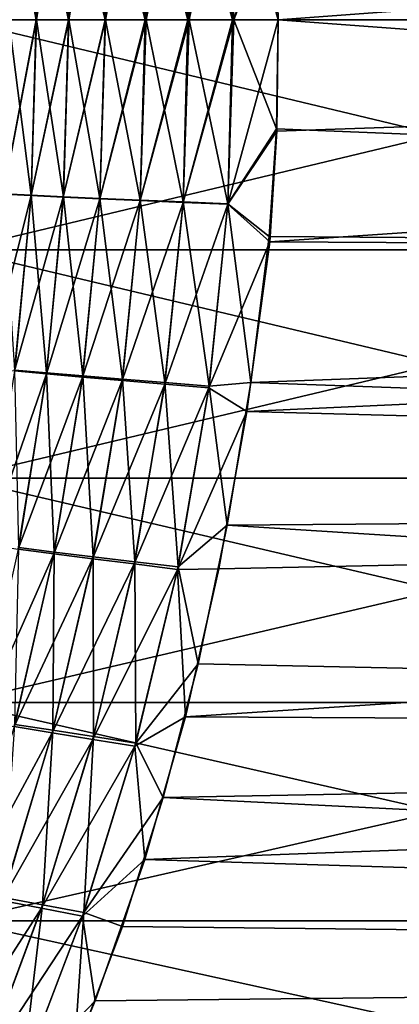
# Model space of a CAD drawing. Header units: metres. Extents: x -22 to 72, y -222 to 22.
# Tile 123 of 256: x 23 to 26, y -8 to 0. Entities that reach past the tile are written whole.
import ezdxf

# ---------------------------------------------------------------- set-up
doc = ezdxf.new("R2010")
doc.units = ezdxf.units.M
doc.layers.add('solid_509499_SW0002', color=7, linetype='CONTINUOUS')
doc.layers.add('solid_509499_SW0002_01', color=7, linetype='CONTINUOUS')

msp = doc.modelspace()

# ---------------------------------------------------------------- linework, layer by layer
at = {"layer": 'solid_509499_SW0002'}
for points in [[(23.918531, 1.394413, 46.818874), (23.963644, 0, 46.775116), (23.605656, 1.381174, 46.646152)], [(23.918791, 1.393264, 89.181427), (23.605919, 1.380238, 89.354149), (23.649586, 0, 89.395988)], [(23.918791, 1.393264, 89.181427), (23.649586, 0, 89.395988), (23.653723, 0, 89.393341)], [(23.918791, 1.393264, 89.181427), (23.653723, 0, 89.393341), (23.961201, 0, 89.225998)], [(24.252935, 1.408315, 46.94511), (24.299274, 0, 46.899689), (23.918531, 1.394413, 46.818874)], [(23.918531, 1.394413, 46.818874), (23.968954, 0, 46.777523), (23.963644, 0, 46.775116)], [(23.918531, 1.394413, 46.818874), (24.295607, 0, 46.898617), (23.968954, 0, 46.777523)], [(23.918531, 1.394413, 46.818874), (24.299274, 0, 46.899689), (24.295607, 0, 46.898617)], [(24.253181, 1.406954, 89.055183), (23.918791, 1.393264, 89.181427), (23.963644, 0, 89.224884)], [(23.918791, 1.393264, 89.181427), (23.961201, 0, 89.225998), (23.963644, 0, 89.224884)], [(24.253181, 1.406954, 89.055183), (23.963644, 0, 89.224884), (23.968952, 0, 89.222473)], [(24.253181, 1.406954, 89.055183), (23.968952, 0, 89.222473), (24.295607, 0, 89.101387)], [(24.601009, 1.422881, 47.022259), (24.648603, 0, 46.975128), (24.252935, 1.408315, 46.94511)], [(24.252935, 1.408315, 46.94511), (24.305742, 0, 46.901566), (24.299274, 0, 46.899689)], [(24.252935, 1.408315, 46.94511), (24.644056, 0, 46.97448), (24.305742, 0, 46.901566)], [(24.252935, 1.408315, 46.94511), (24.648603, 0, 46.975128), (24.644056, 0, 46.97448)], [(24.601238, 1.421308, 88.977997), (24.253181, 1.406954, 89.055183), (24.299274, 0, 89.100311)], [(24.253181, 1.406954, 89.055183), (24.295607, 0, 89.101387), (24.299274, 0, 89.100311)], [(24.601238, 1.421308, 88.977997), (24.299274, 0, 89.100311), (24.305742, 0, 89.098434)], [(24.601238, 1.421308, 88.977997), (24.305742, 0, 89.098434), (24.644056, 0, 89.02552)], [(24.601009, 1.422881, 47.022259), (25, 0, 47), (24.656145, 0, 46.976189)], [(24.601009, 1.422881, 47.022259), (24.656145, 0, 46.976189), (24.648603, 0, 46.975128)], [(24.601238, 1.421308, 88.977997), (24.644056, 0, 89.02552), (24.648603, 0, 89.024872)], [(23.069414, 1.356682, 46.176842), (23.111166, 0, 46.137802), (22.856247, 1.345424, 45.889557)], [(22.856247, 1.345424, 45.889557), (23.111166, 0, 46.137802), (22.897022, 0, 45.852016)], [(23.069662, 1.356169, 89.823418), (22.856466, 1.345123, 90.110657), (22.897022, 0, 90.14798)], [(23.069662, 1.356169, 89.823418), (22.897022, 0, 90.14798), (23.111166, 0, 89.862198)], [(23.320831, 1.368598, 46.430656), (23.363636, 0, 46.390083), (23.069414, 1.356682, 46.176842)], [(23.069414, 1.356682, 46.176842), (23.11319, 0, 46.140133), (23.111166, 0, 46.137802)], [(23.069414, 1.356682, 46.176842), (23.363636, 0, 46.390083), (23.11319, 0, 46.140133)], [(23.321091, 1.367873, 89.569633), (23.069662, 1.356169, 89.823418), (23.111166, 0, 89.862198)], [(23.321091, 1.367873, 89.569633), (23.111166, 0, 89.862198), (23.11319, 0, 89.859863)], [(23.321091, 1.367873, 89.569633), (23.11319, 0, 89.859863), (23.363636, 0, 89.609917)], [(23.605656, 1.381174, 46.646152), (23.649586, 0, 46.604008), (23.320831, 1.368598, 46.430656)], [(23.320831, 1.368598, 46.430656), (23.366659, 0, 46.392696), (23.363636, 0, 46.390083)], [(23.320831, 1.368598, 46.430656), (23.649586, 0, 46.604008), (23.366659, 0, 46.392696)], [(23.605919, 1.380238, 89.354149), (23.321091, 1.367873, 89.569633), (23.363636, 0, 89.609917)], [(23.605919, 1.380238, 89.354149), (23.363636, 0, 89.609917), (23.366659, 0, 89.607307)], [(23.605919, 1.380238, 89.354149), (23.366659, 0, 89.607307), (23.649586, 0, 89.395988)], [(23.605656, 1.381174, 46.646152), (23.653723, 0, 46.606659), (23.649586, 0, 46.604008)], [(23.605656, 1.381174, 46.646152), (23.961201, 0, 46.774002), (23.653723, 0, 46.606659)], [(23.605656, 1.381174, 46.646152), (23.963644, 0, 46.775116), (23.961201, 0, 46.774002)], [(24.656145, 0, 89.023811), (24.981607, 0.849177, 88.982826), (24.648603, 0, 89.024872)], [(22.5, -1.799255, 48.583187), (30, 0, 48.5), (22.5, 0, 48.5)], [(23.111166, 0, 89.862198), (22.897022, 0, 90.14798), (22.855381, -1.363393, 90.10955)], [(23.11319, 0, 89.859863), (23.111166, 0, 89.862198), (22.855381, -1.363393, 90.10955)], [(23.070539, -1.374998, 89.819885), (23.11319, 0, 89.859863), (22.855381, -1.363393, 90.10955)], [(23.070925, -1.372506, 46.179722), (22.855724, -1.361308, 45.890118), (22.897022, 0, 45.852016)], [(23.111166, 0, 46.137802), (23.070925, -1.372506, 46.179722), (22.897022, 0, 45.852016)], [(23.363636, 0, 89.609917), (23.11319, 0, 89.859863), (23.070539, -1.374998, 89.819885)], [(23.366659, 0, 89.607307), (23.363636, 0, 89.609917), (23.070539, -1.374998, 89.819885)], [(23.322905, -1.387205, 89.56575), (23.366659, 0, 89.607307), (23.070539, -1.374998, 89.819885)], [(23.111166, 0, 46.137802), (23.11319, 0, 46.140133), (23.070925, -1.372506, 46.179722)], [(23.323317, -1.384309, 46.433815), (23.070925, -1.372506, 46.179722), (23.11319, 0, 46.140133)], [(23.363636, 0, 46.390083), (23.323317, -1.384309, 46.433815), (23.11319, 0, 46.140133)], [(23.649586, 0, 89.395988), (23.366659, 0, 89.607307), (23.322905, -1.387205, 89.56575)], [(23.653723, 0, 89.393341), (23.649586, 0, 89.395988), (23.322905, -1.387205, 89.56575)], [(23.608772, -1.400083, 89.350159), (23.653723, 0, 89.393341), (23.322905, -1.387205, 89.56575)], [(23.363636, 0, 46.390083), (23.366659, 0, 46.392696), (23.323317, -1.384309, 46.433815)], [(23.609201, -1.396784, 46.649372), (23.323317, -1.384309, 46.433815), (23.366659, 0, 46.392696)], [(23.649586, 0, 46.604008), (23.609201, -1.396784, 46.649372), (23.366659, 0, 46.392696)], [(23.961201, 0, 89.225998), (23.653723, 0, 89.393341), (23.608772, -1.400083, 89.350159)], [(23.963644, 0, 89.224884), (23.961201, 0, 89.225998), (23.608772, -1.400083, 89.350159)], [(23.968952, 0, 89.222473), (23.963644, 0, 89.224884), (23.608772, -1.400083, 89.350159)], [(23.922739, -1.413635, 89.177605), (23.968952, 0, 89.222473), (23.608772, -1.400083, 89.350159)], [(23.649586, 0, 46.604008), (23.653723, 0, 46.606659), (23.609201, -1.396784, 46.649372)], [(23.923176, -1.409933, 46.821911), (23.609201, -1.396784, 46.649372), (23.653723, 0, 46.606659)], [(23.961201, 0, 46.774002), (23.923176, -1.409933, 46.821911), (23.653723, 0, 46.606659)], [(24.295607, 0, 89.101387), (23.968952, 0, 89.222473), (23.922739, -1.413635, 89.177605)], [(24.299274, 0, 89.100311), (24.295607, 0, 89.101387), (23.922739, -1.413635, 89.177605)], [(24.305742, 0, 89.098434), (24.299274, 0, 89.100311), (23.922739, -1.413635, 89.177605)], [(24.258213, -1.427863, 89.051819), (24.305742, 0, 89.098434), (23.922739, -1.413635, 89.177605)], [(23.963644, 0, 46.775116), (23.968954, 0, 46.777523), (23.923176, -1.409933, 46.821911)], [(24.25865, -1.423757, 46.947701), (23.923176, -1.409933, 46.821911), (23.968954, 0, 46.777523)], [(23.961201, 0, 46.774002), (23.963644, 0, 46.775116), (23.923176, -1.409933, 46.821911)], [(24.295607, 0, 46.898617), (24.25865, -1.423757, 46.947701), (23.968954, 0, 46.777523)], [(24.644056, 0, 89.02552), (24.305742, 0, 89.098434), (24.258213, -1.427863, 89.051819)], [(24.648603, 0, 89.024872), (24.644056, 0, 89.02552), (24.258213, -1.427863, 89.051819)], [(24.656145, 0, 89.023811), (24.648603, 0, 89.024872), (24.258213, -1.427863, 89.051819)], [(24.607265, -1.442768, 88.97538), (24.656145, 0, 89.023811), (24.258213, -1.427863, 89.051819)], [(24.299274, 0, 46.899689), (24.305742, 0, 46.901566), (24.25865, -1.423757, 46.947701)], [(24.6077, -1.438258, 47.024155), (24.25865, -1.423757, 46.947701), (24.305742, 0, 46.901566)], [(24.295607, 0, 46.898617), (24.299274, 0, 46.899689), (24.25865, -1.423757, 46.947701)], [(24.644056, 0, 46.97448), (24.6077, -1.438258, 47.024155), (24.305742, 0, 46.901566)], [(24.607265, -1.442768, 88.97538), (25, 0, 89), (24.656145, 0, 89.023811)], [(24.656145, 0, 46.976189), (24.98851, -0.852604, 47.017315), (24.6077, -1.438258, 47.024155)], [(24.648603, 0, 46.975128), (24.656145, 0, 46.976189), (24.6077, -1.438258, 47.024155)], [(24.644056, 0, 46.97448), (24.648603, 0, 46.975128), (24.6077, -1.438258, 47.024155)], [(23.070539, -1.374998, 89.819885), (22.855381, -1.363393, 90.10955), (22.729681, -2.721784, 89.993484)], [(22.941788, -2.74435, 89.69915), (23.070539, -1.374998, 89.819885), (22.729681, -2.721784, 89.993484)], [(23.070925, -1.372506, 46.179722), (22.943005, -2.737977, 46.29961), (22.855724, -1.361308, 45.890118)], [(23.322905, -1.387205, 89.56575), (23.070539, -1.374998, 89.819885), (22.941788, -2.74435, 89.69915)], [(23.192183, -2.760602, 46.55835), (22.943005, -2.737977, 46.29961), (23.070925, -1.372506, 46.179722)], [(23.323317, -1.384309, 46.433815), (23.192183, -2.760602, 46.55835), (23.070925, -1.372506, 46.179722)], [(23.474583, -2.78457, 46.778721), (23.192183, -2.760602, 46.55835), (23.323317, -1.384309, 46.433815)], [(23.609201, -1.396784, 46.649372), (23.474583, -2.78457, 46.778721), (23.323317, -1.384309, 46.433815)], [(23.190823, -2.768122, 89.440239), (23.322905, -1.387205, 89.56575), (22.941788, -2.74435, 89.69915)], [(23.608772, -1.400083, 89.350159), (23.322905, -1.387205, 89.56575), (23.190823, -2.768122, 89.440239)], [(23.473103, -2.793236, 89.219719), (23.608772, -1.400083, 89.350159), (23.190823, -2.768122, 89.440239)], [(23.922739, -1.413635, 89.177605), (23.608772, -1.400083, 89.350159), (23.473103, -2.793236, 89.219719)], [(23.783264, -2.819697, 89.042061), (23.922739, -1.413635, 89.177605), (23.473103, -2.793236, 89.219719)], [(23.784847, -2.809884, 46.956257), (23.474583, -2.78457, 46.778721), (23.609201, -1.396784, 46.649372)], [(23.923176, -1.409933, 46.821911), (23.784847, -2.809884, 46.956257), (23.609201, -1.396784, 46.649372)], [(24.258213, -1.427863, 89.051819), (23.922739, -1.413635, 89.177605), (23.783264, -2.819697, 89.042061)], [(24.114765, -2.847507, 88.910988), (24.258213, -1.427863, 89.051819), (23.783264, -2.819697, 89.042061)], [(24.116434, -2.836547, 47.08725), (23.784847, -2.809884, 46.956257), (23.923176, -1.409933, 46.821911)], [(24.25865, -1.423757, 46.947701), (24.116434, -2.836547, 47.08725), (23.923176, -1.409933, 46.821911)], [(24.607265, -1.442768, 88.97538), (24.258213, -1.427863, 89.051819), (24.114765, -2.847507, 88.910988)], [(24.459742, -2.876667, 88.829071), (24.607265, -1.442768, 88.97538), (24.114765, -2.847507, 88.910988)], [(24.461491, -2.864562, 47.169121), (24.116434, -2.836547, 47.08725), (24.25865, -1.423757, 46.947701)], [(24.6077, -1.438258, 47.024155), (24.461491, -2.864562, 47.169121), (24.25865, -1.423757, 46.947701)], [(24.459742, -2.876667, 88.829071), (24.937037, -1.735755, 88.928146), (24.607265, -1.442768, 88.97538)], [(24.6077, -1.438258, 47.024155), (24.787893, -2.83486, 47.192223), (24.461491, -2.864562, 47.169121)], [(24.6077, -1.438258, 47.024155), (24.931162, -1.695735, 47.068577), (24.787893, -2.83486, 47.192223)], [(50.400002, -1.882425, 88.915459), (24.937037, -1.735755, 88.928146), (24.755262, -3.063347, 88.775368)], [(50.400002, -3.749695, 88.662521), (50.400002, -1.882425, 88.915459), (24.755262, -3.063347, 88.775368)], [(50.400002, -1.882425, 47.084541), (50.400002, -3.749695, 47.337479), (24.787893, -2.83486, 47.192223)], [(23.190823, -2.768122, 89.440239), (22.941788, -2.74435, 89.69915), (22.72777, -4.102843, 89.498047)], [(22.971458, -4.137466, 89.231323), (23.190823, -2.768122, 89.440239), (22.72777, -4.102843, 89.498047)], [(23.192183, -2.760602, 46.55835), (22.974314, -4.125907, 46.765709), (22.943005, -2.737977, 46.29961)], [(23.473103, -2.793236, 89.219719), (23.190823, -2.768122, 89.440239), (22.971458, -4.137466, 89.231323)], [(23.251152, -4.160647, 46.993912), (22.974314, -4.125907, 46.765709), (23.192183, -2.760602, 46.55835)], [(23.474583, -2.78457, 46.778721), (23.251152, -4.160647, 46.993912), (23.192183, -2.760602, 46.55835)], [(23.247967, -4.174098, 89.002747), (23.473103, -2.793236, 89.219719), (22.971458, -4.137466, 89.231323)], [(23.783264, -2.819697, 89.042061), (23.473103, -2.793236, 89.219719), (23.247967, -4.174098, 89.002747)], [(23.551998, -4.212745, 88.81675), (23.783264, -2.819697, 89.042061), (23.247967, -4.174098, 89.002747)], [(23.555487, -4.197402, 47.179581), (23.251152, -4.160647, 46.993912), (23.474583, -2.78457, 46.778721)], [(23.784847, -2.809884, 46.956257), (23.555487, -4.197402, 47.179581), (23.474583, -2.78457, 46.778721)], [(24.114765, -2.847507, 88.910988), (23.783264, -2.819697, 89.042061), (23.551998, -4.212745, 88.81675)], [(23.880865, -4.236177, 47.319035), (23.555487, -4.197402, 47.179581), (23.784847, -2.809884, 46.956257)], [(24.116434, -2.836547, 47.08725), (23.880865, -4.236177, 47.319035), (23.784847, -2.809884, 46.956257)], [(24.219532, -4.276976, 47.409714), (23.880865, -4.236177, 47.319035), (24.116434, -2.836547, 47.08725)], [(24.461491, -2.864562, 47.169121), (24.219532, -4.276976, 47.409714), (24.116434, -2.836547, 47.08725)], [(24.461491, -2.864562, 47.169121), (24.787893, -2.83486, 47.192223), (24.603456, -3.949694, 47.374775)], [(50.400002, -3.749695, 47.337479), (24.603456, -3.949694, 47.374775), (24.787893, -2.83486, 47.192223)], [(23.877092, -4.253412, 88.677025), (24.114765, -2.847507, 88.910988), (23.551998, -4.212745, 88.81675)], [(24.459742, -2.876667, 88.829071), (24.114765, -2.847507, 88.910988), (23.877092, -4.253412, 88.677025)], [(24.21549, -4.296102, 88.586121), (24.459742, -2.876667, 88.829071), (23.877092, -4.253412, 88.677025)], [(24.21549, -4.296102, 88.586121), (24.755262, -3.063347, 88.775368), (24.459742, -2.876667, 88.829071)], [(24.461491, -2.864562, 47.169121), (24.603456, -3.949694, 47.374775), (24.219532, -4.276976, 47.409714)], [(24.21549, -4.296102, 88.586121), (24.53837, -4.291847, 88.556755), (24.755262, -3.063347, 88.775368)], [(50.400002, -3.749695, 88.662521), (24.755262, -3.063347, 88.775368), (24.53837, -4.291847, 88.556755)], [(50.400002, -3.749695, 88.662521), (24.53837, -4.291847, 88.556755), (24.277412, -5.449144, 88.280701)], [(50.400002, -5.586774, 88.243217), (50.400002, -3.749695, 88.662521), (24.277412, -5.449144, 88.280701)], [(50.400002, -3.749695, 47.337479), (50.400002, -5.586774, 47.756779), (24.603456, -3.949694, 47.374775)], [(24.219532, -4.276976, 47.409714), (24.603456, -3.949694, 47.374775), (24.375511, -5.033709, 47.612213)], [(50.400002, -5.586774, 47.756779), (24.375511, -5.033709, 47.612213), (24.603456, -3.949694, 47.374775)], [(23.247967, -4.174098, 89.002747), (22.971458, -4.137466, 89.231323), (22.670582, -5.478558, 88.943886)], [(23.251152, -4.160647, 46.993912), (22.945152, -5.507567, 47.289616), (22.974314, -4.125907, 46.765709)], [(22.939779, -5.524646, 88.704742), (23.247967, -4.174098, 89.002747), (22.670582, -5.478558, 88.943886)], [(23.551998, -4.212745, 88.81675), (23.247967, -4.174098, 89.002747), (22.939779, -5.524646, 88.704742)], [(23.236006, -5.573414, 88.507782), (23.551998, -4.212745, 88.81675), (22.939779, -5.524646, 88.704742)], [(23.241987, -5.553748, 47.485935), (22.945152, -5.507567, 47.289616), (23.251152, -4.160647, 46.993912)], [(23.877092, -4.253412, 88.677025), (23.551998, -4.212745, 88.81675), (23.236006, -5.573414, 88.507782)], [(23.555487, -4.197402, 47.179581), (23.241987, -5.553748, 47.485935), (23.251152, -4.160647, 46.993912)], [(23.559479, -5.602615, 47.636494), (23.241987, -5.553748, 47.485935), (23.555487, -4.197402, 47.179581)], [(23.880865, -4.236177, 47.319035), (23.559479, -5.602615, 47.636494), (23.555487, -4.197402, 47.179581)], [(23.552916, -5.624867, 88.356659), (23.877092, -4.253412, 88.677025), (23.236006, -5.573414, 88.507782)], [(24.21549, -4.296102, 88.586121), (23.877092, -4.253412, 88.677025), (23.552916, -5.624867, 88.356659)], [(23.882889, -5.679008, 88.253906), (24.21549, -4.296102, 88.586121), (23.552916, -5.624867, 88.356659)], [(23.890015, -5.654171, 47.738747), (23.559479, -5.602615, 47.636494), (23.880865, -4.236177, 47.319035)], [(24.219532, -4.276976, 47.409714), (23.890015, -5.654171, 47.738747), (23.880865, -4.236177, 47.319035)], [(23.882889, -5.679008, 88.253906), (24.277412, -5.449144, 88.280701), (24.21549, -4.296102, 88.586121)], [(24.219532, -4.276976, 47.409714), (24.375511, -5.033709, 47.612213), (23.890015, -5.654171, 47.738747)], [(24.21549, -4.296102, 88.586121), (24.277412, -5.449144, 88.280701), (24.53837, -4.291847, 88.556755)], [(23.890015, -5.654171, 47.738747), (24.375511, -5.033709, 47.612213), (24.103741, -6.079041, 47.899124)], [(50.400002, -5.586774, 47.756779), (24.103741, -6.079041, 47.899124), (24.375511, -5.033709, 47.612213)], [(23.882889, -5.679008, 88.253906), (23.959682, -6.563144, 87.948059), (24.277412, -5.449144, 88.280701)], [(50.400002, -5.586774, 88.243217), (24.277412, -5.449144, 88.280701), (23.959682, -6.563144, 87.948059)], [(23.236006, -5.573414, 88.507782), (22.939779, -5.524646, 88.704742), (22.556389, -6.828591, 88.332214)], [(23.241987, -5.553748, 47.485935), (22.852478, -6.861531, 47.868523), (22.945152, -5.507567, 47.289616)], [(22.84383, -6.884427, 88.122345), (23.236006, -5.573414, 88.507782), (22.556389, -6.828591, 88.332214)], [(23.552916, -5.624867, 88.356659), (23.236006, -5.573414, 88.507782), (22.84383, -6.884427, 88.122345)], [(23.161077, -6.917462, 48.032185), (22.852478, -6.861531, 47.868523), (23.241987, -5.553748, 47.485935)], [(23.559479, -5.602615, 47.636494), (23.161077, -6.917462, 48.032185), (23.241987, -5.553748, 47.485935)], [(23.482416, -6.976742, 48.148148), (23.161077, -6.917462, 48.032185), (23.559479, -5.602615, 47.636494)], [(23.890015, -5.654171, 47.738747), (23.482416, -6.976742, 48.148148), (23.559479, -5.602615, 47.636494)], [(50.400002, -7.378871, 87.660934), (50.400002, -5.586774, 88.243217), (23.959682, -6.563144, 87.948059)], [(50.400002, -5.586774, 47.756779), (50.400002, -7.378871, 48.339069), (24.103741, -6.079041, 47.899124)], [(23.151478, -6.943606, 87.957741), (23.552916, -5.624867, 88.356659), (22.84383, -6.884427, 88.122345)], [(23.882889, -5.679008, 88.253906), (23.552916, -5.624867, 88.356659), (23.151478, -6.943606, 87.957741)], [(23.471884, -7.006134, 87.840935), (23.882889, -5.679008, 88.253906), (23.151478, -6.943606, 87.957741)], [(23.471884, -7.006134, 87.840935), (23.959682, -6.563144, 87.948059), (23.882889, -5.679008, 88.253906)], [(23.890015, -5.654171, 47.738747), (24.103741, -6.079041, 47.899124), (23.482416, -6.976742, 48.148148)], [(23.482416, -6.976742, 48.148148), (24.103741, -6.079041, 47.899124), (23.785566, -7.088299, 48.232452)], [(50.400002, -7.378871, 48.339069), (23.785566, -7.088299, 48.232452), (24.103741, -6.079041, 47.899124)], [(23.471884, -7.006134, 87.840935), (23.572094, -7.667694, 87.550102), (23.959682, -6.563144, 87.948059)], [(50.400002, -7.378871, 87.660934), (23.959682, -6.563144, 87.948059), (23.572094, -7.667694, 87.550102)], [(23.151478, -6.943606, 87.957741), (22.84383, -6.884427, 88.122345), (22.382166, -8.142103, 87.665436)], [(23.161077, -6.917462, 48.032185), (22.692406, -8.177976, 48.501083), (22.852478, -6.861531, 47.868523)], [(23.003967, -8.242397, 48.632458), (22.692406, -8.177976, 48.501083), (23.161077, -6.917462, 48.032185)], [(23.482416, -6.976742, 48.148148), (23.003967, -8.242397, 48.632458), (23.161077, -6.917462, 48.032185)], [(22.679995, -8.206336, 87.485756), (23.151478, -6.943606, 87.957741), (22.382166, -8.142103, 87.665436)], [(23.471884, -7.006134, 87.840935), (23.151478, -6.943606, 87.957741), (22.679995, -8.206336, 87.485756)], [(23.482416, -6.976742, 48.148148), (23.40856, -8.091471, 48.621452), (23.003967, -8.242397, 48.632458)], [(23.482416, -6.976742, 48.148148), (23.785566, -7.088299, 48.232452), (23.40856, -8.091471, 48.621452)], [(22.990219, -8.274567, 87.353157), (23.471884, -7.006134, 87.840935), (22.679995, -8.206336, 87.485756)], [(22.990219, -8.274567, 87.353157), (23.572094, -7.667694, 87.550102), (23.471884, -7.006134, 87.840935)], [(50.400002, -7.378871, 48.339069), (23.40856, -8.091471, 48.621452), (23.785566, -7.088299, 48.232452)], [(50.400002, -7.378871, 87.660934), (23.572094, -7.667694, 87.550102), (23.100544, -8.798818, 87.067795)], [(50.400002, -9.111559, 86.920349), (50.400002, -7.378871, 87.660934), (23.100544, -8.798818, 87.067795)], [(50.400002, -7.378871, 48.339069), (50.400002, -9.111559, 49.079655), (23.40856, -8.091471, 48.621452)], [(22.990219, -8.274567, 87.353157), (23.100544, -8.798818, 87.067795), (23.572094, -7.667694, 87.550102)]]:
    msp.add_3dface(points, dxfattribs=at)
at = {"layer": 'solid_509499_SW0002_01'}
for points in [[(50.400002, 1.882425, 47.084541), (50.400002, 0, 47), (24.926983, 1.737288, 47.071983)], [(50.400002, 1.882425, 88.915459), (24.981607, 0.849177, 88.982826), (25, 0, 89)], [(50.400002, 1.882425, 88.915459), (25, 0, 89), (50.400002, 0, 89)], [(22.5, 1.799255, 87.416817), (30, 1.799237, 87.416817), (30, 0, 87.5)], [(22.5, 0, 87.5), (22.5, 1.799255, 87.416817), (30, 0, 87.5)], [(22.5, 1.799255, 48.583187), (22.5, 0, 48.5), (30, 1.799237, 48.583183)], [(22.5, 0, 48.5), (30, 0, 48.5), (30, 1.799237, 48.583183)], [(24.98097, 0.869496, 47.018009), (24.926983, 1.737288, 47.071983), (50.400002, 0, 47)], [(24.601009, 1.422881, 47.022259), (24.98097, 0.869496, 47.018009), (25, 0, 47)], [(24.601238, 1.421308, 88.977997), (24.648603, 0, 89.024872), (24.981607, 0.849177, 88.982826)], [(24.656145, 0, 89.023811), (25, 0, 89), (24.981607, 0.849177, 88.982826)], [(24.98097, 0.869496, 47.018009), (50.400002, 0, 47), (25, 0, 47)], [(22.5, 0, 87.5), (30, 0, 87.5), (30, -1.799237, 87.416817)], [(22.5, -1.799255, 87.416817), (22.5, 0, 87.5), (30, -1.799237, 87.416817)], [(22.5, -1.799255, 48.583187), (30, -1.799237, 48.583183), (30, 0, 48.5)], [(24.656145, 0, 46.976189), (25, 0, 47), (24.98851, -0.852604, 47.017315)], [(50.400002, -1.882425, 47.084541), (24.98851, -0.852604, 47.017315), (25, 0, 47)], [(50.400002, -1.882425, 47.084541), (25, 0, 47), (50.400002, 0, 47)], [(24.607265, -1.442768, 88.97538), (24.990194, -0.871104, 88.981926), (25, 0, 89)], [(50.400002, 0, 89), (24.990194, -0.871104, 88.981926), (24.937037, -1.735755, 88.928146)], [(50.400002, -1.882425, 88.915459), (50.400002, 0, 89), (24.937037, -1.735755, 88.928146)], [(50.400002, 0, 89), (25, 0, 89), (24.990194, -0.871104, 88.981926)], [(24.607265, -1.442768, 88.97538), (24.937037, -1.735755, 88.928146), (24.990194, -0.871104, 88.981926)], [(24.6077, -1.438258, 47.024155), (24.98851, -0.852604, 47.017315), (24.931162, -1.695735, 47.068577)], [(50.400002, -1.882425, 47.084541), (24.931162, -1.695735, 47.068577), (24.98851, -0.852604, 47.017315)], [(24.459742, -2.876667, 88.829071), (24.755262, -3.063347, 88.775368), (24.937037, -1.735755, 88.928146)], [(50.400002, -1.882425, 47.084541), (24.787893, -2.83486, 47.192223), (24.931162, -1.695735, 47.068577)], [(22.5, -1.799255, 87.416817), (30, -1.799237, 87.416817), (30, -3.583123, 87.167976)], [(22.5, -3.583149, 48.832031), (30, -3.583123, 48.832027), (30, -1.799237, 48.583183)], [(22.5, -1.799255, 48.583187), (22.5, -3.583149, 48.832031), (30, -1.799237, 48.583183)], [(22.5, -3.583149, 87.167969), (22.5, -1.799255, 87.416817), (30, -3.583123, 87.167976)], [(22.5, -3.583149, 87.167969), (30, -3.583123, 87.167976), (30, -5.336438, 86.7556)], [(22.5, -5.336462, 49.244411), (30, -5.336438, 49.244404), (30, -3.583123, 48.832027)], [(22.5, -3.583149, 48.832031), (22.5, -5.336462, 49.244411), (30, -3.583123, 48.832027)], [(22.5, -5.336462, 86.755592), (22.5, -3.583149, 87.167969), (30, -5.336438, 86.7556)], [(22.5, -5.336462, 86.755592), (30, -5.336438, 86.7556), (30, -7.04422, 86.183205)], [(22.5, -7.044238, 49.816803), (30, -7.04422, 49.816795), (30, -5.336438, 49.244404)], [(22.5, -5.336462, 49.244411), (22.5, -7.044238, 49.816803), (30, -5.336438, 49.244404)], [(22.5, -7.044238, 86.183197), (22.5, -5.336462, 86.755592), (30, -7.04422, 86.183205)], [(22.5, -7.044238, 86.183197), (30, -7.04422, 86.183205), (30, -8.691901, 85.455681)], [(22.5, -8.691909, 50.544323), (30, -8.691901, 50.544319), (30, -7.04422, 49.816795)], [(22.5, -7.044238, 49.816803), (22.5, -8.691909, 50.544323), (30, -7.04422, 49.816795)], [(22.5, -8.691909, 85.455681), (22.5, -7.044238, 86.183197), (30, -8.691901, 85.455681)]]:
    msp.add_3dface(points, dxfattribs=at)

doc.saveas('drawing.dxf')
